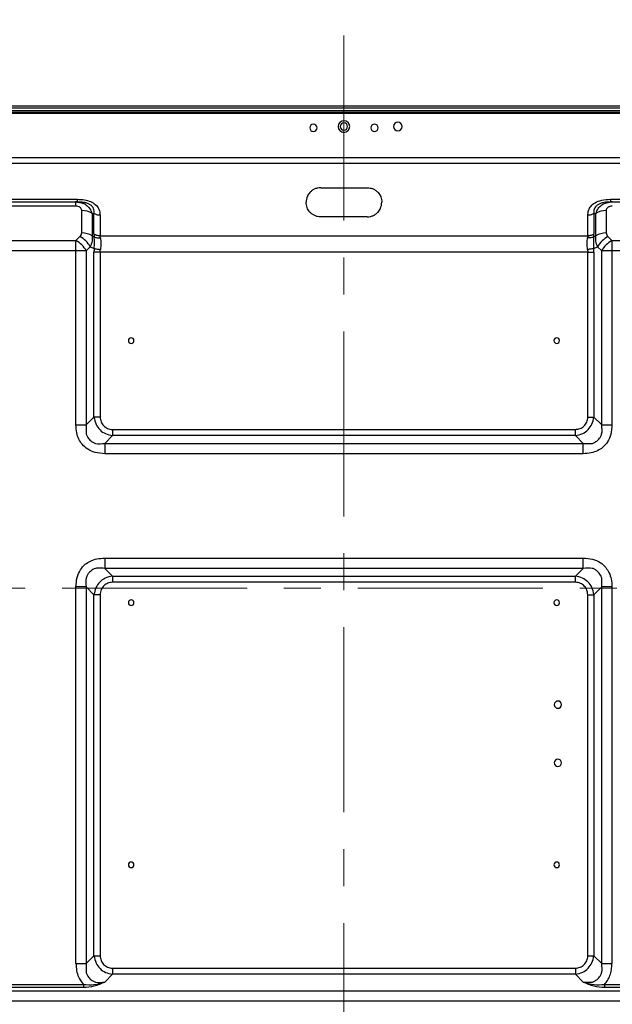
# Model space of a CAD drawing. Header units: millimetres. Extents: x 0 to 1118, y 0 to 864.
# Tile 85 of 256: x 784 to 825, y 483 to 550. Entities that reach past the tile are written whole.
import ezdxf

# ---------------------------------------------------------------- set-up
doc = ezdxf.new("R2010")
doc.units = ezdxf.units.MM
doc.linetypes.add('CENTERX2', pattern=[20.32, 12.7, -2.54, 2.54, -2.54])
doc.styles.add('SLDTEXTSTYLE3', font='TXT', dxfattribs={"width": 0.75})
doc.dimstyles.new('SLDDIMSTYLE4', dxfattribs={"dimtxt": 4.7625, "dimasz": 3.556, "dimexe": 0, "dimexo": 0.0625, "dimgap": 1.190625, "dimtad": 1, "dimlfac": 5, "dimrnd": 1e-09, "dimzin": 4, "dimdsep": 46, "dimtxsty": 'SLDTEXTSTYLE3', "dimsah": 1, "dimcen": 0.09, "dimadec": 0, "dimazin": 1, "dimtfac": 1, "dimtofl": 0, "dimtmove": 0, "dimatfit": 3, "dimfxl": 1, "dimfrac": 2, "dimtolj": 1, "dimtzin": 12, "dimarcsym": 0})

# ---------------------------------------------------------------- blocks, each defined once
blk = doc.blocks.new('_D_12')
at = {"color": 7, "linetype": 'Continuous', "lineweight": 0}
for p, q in [((746.727, 512.159), (746.727, 561.318)), ((866.727, 512.159), (866.727, 561.318)), ((746.727, 560.318), (866.727, 560.318))]:
    blk.add_line(p, q, dxfattribs=at)
at = {"color": 7, "linetype": 'Continuous', "lineweight": 18}
for points in [[(746.727, 560.318), (750.283, 559.937), (750.283, 560.699)], [(866.727, 560.318), (863.171, 560.699), (863.171, 559.937)]]:
    blk.add_solid(points, dxfattribs=at)
at = {"color": 7, "linetype": 'Continuous', "lineweight": 18, "insert": (793.132, 566.457), "char_height": 4.7625, "attachment_point": 1, "style": 'SLDTEXTSTYLE3'}
blk.add_mtext('600.00', dxfattribs=at)

msp = doc.modelspace()

# ---------------------------------------------------------------- linework, layer by layer
at = {"color": 7, "linetype": 'CENTERX2', "lineweight": 18}
for p, q in [((806.7268, 549.1112), (806.7268, 336.9717)), ((746.7268, 511.1586), (866.7268, 511.1586))]:
    msp.add_line(p, q, dxfattribs=at)
at = {"color": 7, "linetype": 'Continuous', "lineweight": 25}
for p, q in [((974.0932, 543.7522), (639.3604, 543.7522)), ((972.2732, 544.2522), (641.1804, 544.2522)), ((641.1804, 544.1522), (972.2732, 544.1522)), ((641.1804, 543.9522), (972.2732, 543.9522)), ((641.1804, 543.8522), (972.2732, 543.8522)), ((642.4039, 540.7351), (971.0497, 540.7351)), ((971.0497, 540.3108), (642.4039, 540.3108)), ((805.1268, 538.6586), (808.3268, 538.6586)), ((781.0339, 537.8623), (788.4197, 537.8623)), ((781.1653, 537.6866), (788.2884, 537.6866)), ((788.3224, 537.6798), (788.2796, 537.6819)), ((788.2884, 537.6866), (788.4096, 537.6691)), ((788.2884, 537.6866), (788.2884, 537.3937)), ((788.4197, 537.6866), (788.2884, 537.6866)), ((788.4197, 537.6866), (788.4197, 537.697)), ((788.5679, 537.6723), (788.4197, 537.6866)), ((825.0339, 537.6866), (824.8723, 537.6696)), ((825.0339, 537.8623), (832.4197, 537.8623)), ((825.0339, 537.6969), (825.0339, 537.6866)), ((825.1653, 537.6866), (825.0339, 537.6866)), ((825.1741, 537.6819), (825.1313, 537.6798)), ((825.1653, 537.6866), (832.2884, 537.6866)), ((788.2884, 537.3937), (781.1653, 537.3937)), ((788.7126, 535.5522), (788.7126, 537.0937)), ((824.741, 537.0937), (824.741, 535.5522)), ((789.4197, 536.8866), (789.4197, 535.3451)), ((789.4197, 536.8866), (789.5511, 536.8866)), ((789.5511, 535.4794), (789.5511, 536.8866)), ((789.9754, 536.7623), (789.9754, 535.3552)), ((808.3268, 536.6586), (805.1268, 536.6586)), ((823.4783, 535.3552), (823.4783, 536.7623)), ((823.9026, 536.8866), (823.9026, 535.4794)), ((823.9026, 536.8866), (824.0339, 536.8866)), ((824.0339, 535.3451), (824.0339, 536.8866)), ((781.141, 535.028), (788.3126, 535.028)), ((788.5884, 535.3037), (788.3126, 535.028)), ((788.3126, 534.3209), (788.3126, 535.028)), ((789.5666, 535.2843), (789.4197, 535.3451)), ((789.9754, 535.3552), (823.4783, 535.3552)), ((824.0339, 535.3451), (823.8871, 535.2843)), ((825.141, 535.028), (824.8653, 535.3037)), ((825.141, 535.028), (825.141, 534.3209)), ((825.141, 535.028), (832.3126, 535.028)), ((788.3126, 534.3209), (781.141, 534.3209)), ((788.3126, 522.3742), (788.3126, 534.3209)), ((789.0197, 534.3209), (788.3126, 534.3209)), ((789.0197, 534.3209), (789.2955, 534.5966)), ((789.0197, 534.3209), (789.0197, 522.3742)), ((789.2955, 534.5966), (789.5666, 534.4843)), ((789.5511, 522.9056), (789.5511, 534.2238)), ((789.9753, 534.2238), (789.9753, 522.9056)), ((823.4783, 534.2238), (789.9753, 534.2238)), ((823.4783, 522.9056), (823.4783, 534.2238)), ((823.8871, 534.4843), (824.1582, 534.5966)), ((823.9026, 534.2238), (823.9026, 522.9056)), ((824.1582, 534.5966), (824.4339, 534.3209)), ((824.4339, 522.3742), (824.4339, 534.3209)), ((825.141, 534.3209), (824.4339, 534.3209)), ((825.141, 534.3209), (825.141, 522.3742)), ((832.3126, 534.3209), (825.141, 534.3209)), ((789.5511, 522.9056), (789.0197, 522.3742)), ((789.9753, 522.9056), (789.5511, 522.9056)), ((823.4783, 522.9056), (823.9026, 522.9056)), ((824.4339, 522.3742), (823.9026, 522.9056)), ((790.8239, 522.0571), (790.8239, 521.6328)), ((790.8239, 522.0571), (822.6298, 522.0571)), ((822.6298, 521.6328), (822.6298, 522.0571)), ((790.2925, 521.1014), (790.8239, 521.6328)), ((822.6298, 521.6328), (790.8239, 521.6328)), ((822.6298, 521.6328), (823.1611, 521.1014)), ((790.2925, 521.1014), (823.1611, 521.1014)), ((823.1611, 520.3943), (790.2925, 520.3943)), ((790.2925, 513.2228), (823.1611, 513.2228)), ((790.8239, 511.9843), (790.2925, 512.5157)), ((823.1611, 512.5157), (790.2925, 512.5157)), ((790.8239, 511.9843), (822.6298, 511.9843)), ((790.8239, 511.9843), (790.8239, 511.56)), ((823.1611, 512.5157), (822.6298, 511.9843)), ((822.6298, 511.56), (822.6298, 511.9843)), ((788.3126, 485.3802), (788.3126, 511.2429)), ((789.0197, 511.2429), (789.5511, 510.7115)), ((789.0197, 511.2429), (789.0197, 485.3802)), ((822.6298, 511.56), (790.8239, 511.56)), ((823.9026, 510.7115), (824.4339, 511.2429)), ((824.4339, 485.3802), (824.4339, 511.2429)), ((825.141, 511.2429), (825.141, 485.3802)), ((789.5511, 485.9116), (789.5511, 510.7115)), ((789.9753, 510.7115), (789.5511, 510.7115)), ((789.9753, 510.7115), (789.9753, 485.9116)), ((823.4783, 510.7115), (823.9026, 510.7115)), ((823.4783, 485.9116), (823.4783, 510.7115)), ((823.9026, 510.7115), (823.9026, 485.9116)), ((789.5511, 485.9116), (789.0197, 485.3802)), ((789.5511, 485.9116), (789.9753, 485.9116)), ((823.4783, 485.9116), (823.9026, 485.9116)), ((824.4339, 485.3802), (823.9026, 485.9116)), ((790.8239, 485.0631), (790.8239, 484.6388)), ((790.8239, 485.0631), (822.6298, 485.0631)), ((822.6298, 485.0631), (822.6298, 484.6388)), ((790.2925, 484.1074), (790.8239, 484.6388)), ((822.6298, 484.6388), (790.8239, 484.6388)), ((822.6298, 484.6388), (823.1611, 484.1074)), ((752.2925, 483.5074), (861.1611, 483.5074)), ((780.6184, 483.9388), (788.8352, 483.9388)), ((788.8352, 483.7267), (780.6184, 483.7267)), ((788.8352, 483.9388), (788.8352, 483.7267)), ((824.6184, 483.9388), (832.8352, 483.9388)), ((832.8352, 483.7267), (824.6184, 483.7267)), ((861.1611, 482.8003), (752.2925, 482.8003))]:
    msp.add_line(p, q, dxfattribs=at)
for centre, radius, start, end in [((804.6268, 542.7692), 0.25, 0, 180), ((806.7268, 542.8622), 0.4, 0, 180), ((806.7268, 542.8622), 0.25, 90, 270), ((806.7268, 542.8622), 0.25, 270, 90), ((808.8268, 542.7692), 0.25, 0, 180), ((810.4268, 542.8622), 0.3, 0, 180), ((804.6268, 542.7692), 0.25, 180, 0), ((806.7268, 542.8622), 0.4, 180, 0), ((808.8268, 542.7692), 0.25, 180, 0), ((810.4268, 542.8622), 0.3, 180, 0), ((788.7342, 535.8568), 1.2371, 56.34939, 91.00071), ((824.7194, 535.8568), 1.2371, 88.999289, 123.650613), ((788.7342, 534.3153), 1.2371, 56.34939, 91.00071), ((824.7194, 534.3153), 1.2371, 88.99929, 123.650611), ((787.5601, 533.5683), 1.6422, 27.273779, 62.726221), ((787.8358, 533.8441), 1.6422, 27.273777, 62.726221), ((825.6178, 533.8441), 1.6422, 117.273779, 152.726221), ((825.8936, 533.5683), 1.6422, 117.273778, 152.726221), ((792.1068, 528.1586), 0.19, 0, 180), ((792.1068, 528.1586), 0.19, 180, 0), ((821.3468, 528.1586), 0.19, 0, 180), ((821.3468, 528.1586), 0.19, 180, 0), ((792.1068, 510.1586), 0.19, 0, 180), ((792.1068, 510.1586), 0.19, 180, 0), ((821.3468, 510.1586), 0.19, 0, 180), ((821.3468, 510.1586), 0.19, 180, 0), ((821.4268, 503.1586), 0.25, 0, 180), ((821.4268, 503.1586), 0.25, 180, 0), ((821.4268, 499.1586), 0.25, 0, 180), ((821.4268, 499.1586), 0.25, 180, 0), ((792.1068, 492.1586), 0.19, 0, 180), ((821.3468, 492.1586), 0.19, 0, 180), ((792.1068, 492.1586), 0.19, 180, 0), ((821.3468, 492.1586), 0.19, 180, 0)]:
    msp.add_arc(centre, radius, start, end, dxfattribs=at)
for points, knots in [([(805.1268, 538.6586), (805.0608, 538.6547), (804.9234, 538.6466), (804.7245, 538.5815), (804.5369, 538.4762), (804.3507, 538.307), (804.1719, 538.0375), (804.1438, 537.8008), (804.1268, 537.6586)], [0, 0, 0, 0, 0.1037979, 0.2160273, 0.3400703, 0.4784454, 0.6866634, 1, 1, 1, 1]), ([(808.3268, 538.6586), (808.3976, 538.6547), (808.5394, 538.6469), (808.74, 538.5795), (808.9204, 538.4724), (809.1184, 538.2922), (809.2961, 538.0172), (809.3163, 537.7817), (809.3268, 537.6586)], [0, 0, 0, 0, 0.1108525, 0.2221164, 0.3424231, 0.4786963, 0.7275458, 1, 1, 1, 1]), ([(788.4197, 537.8623), (788.5828, 537.8554), (788.8953, 537.8423), (789.3237, 537.7182), (789.6816, 537.5013), (789.9337, 537.1699), (789.9608, 536.9044), (789.9754, 536.7623)], [0, 0, 0, 0, 0.1966079, 0.3767862, 0.5486858, 0.7583156, 1, 1, 1, 1]), ([(805.1268, 536.6586), (805.0561, 536.6624), (804.9143, 536.6702), (804.7137, 536.7376), (804.5332, 536.8447), (804.3353, 537.0249), (804.1575, 537.2999), (804.1374, 537.5354), (804.1268, 537.6586)], [0, 0, 0, 0, 0.1108525, 0.2221164, 0.3424231, 0.4786963, 0.7275458, 1, 1, 1, 1]), ([(808.3268, 536.6586), (808.3929, 536.6624), (808.5303, 536.6705), (808.7291, 536.7356), (808.9167, 536.8409), (809.103, 537.0101), (809.2817, 537.2796), (809.3099, 537.5163), (809.3268, 537.6586)], [0, 0, 0, 0, 0.10379793, 0.21602731, 0.34007034, 0.47844543, 0.68666337, 1, 1, 1, 1]), ([(823.4783, 536.7623), (823.488, 536.8776), (823.5066, 537.0985), (823.682, 537.4015), (823.9888, 537.6545), (824.4575, 537.8328), (824.8329, 537.852), (825.0339, 537.8623)], [0, 0, 0, 0, 0.19661281, 0.37678915, 0.54868647, 0.758318, 1, 1, 1, 1]), ([(824.0339, 536.8866), (824.0805, 537.004), (824.1716, 537.2335), (824.4365, 537.4877), (824.7712, 537.6557), (825.0322, 537.6761), (825.1653, 537.6866)], [0, 0, 0, 0, 0.2569831, 0.5021386, 0.7461921, 1, 1, 1, 1]), ([(788.7126, 537.0937), (788.7052, 537.1368), (788.6946, 537.199), (788.6394, 537.2711), (788.5699, 537.328), (788.4523, 537.3813), (788.3441, 537.3895), (788.2884, 537.3937)], [0, 0, 0, 0, 0.2730141, 0.394226, 0.5152505, 0.7504534, 1, 1, 1, 1]), ([(825.1653, 537.3937), (825.1044, 537.3884), (825.0163, 537.3809), (824.9144, 537.3419), (824.8339, 537.2928), (824.7585, 537.2096), (824.747, 537.133), (824.741, 537.0937)], [0, 0, 0, 0, 0.2730537, 0.3942695, 0.5152945, 0.7504835, 1, 1, 1, 1]), ([(789.9754, 536.7623), (789.8959, 536.7681), (789.737, 536.7797), (789.6131, 536.8509), (789.5511, 536.8866)], [0, 0, 0, 0, 0.4999999, 1, 1, 1, 1]), ([(823.9026, 536.8866), (823.8406, 536.8509), (823.7167, 536.7797), (823.5578, 536.7681), (823.4783, 536.7623)], [0, 0, 0, 0, 0.5000001, 1, 1, 1, 1]), ([(788.5884, 535.3037), (788.6279, 535.3489), (788.6952, 535.4258), (788.7075, 535.5153), (788.7126, 535.5522)], [0, 0, 0, 0, 0.5869743, 1, 1, 1, 1]), ([(824.741, 535.5522), (824.7493, 535.5046), (824.7648, 535.4151), (824.8333, 535.3392), (824.8653, 535.3037)], [0, 0, 0, 0, 0.53192601, 1, 1, 1, 1]), ([(789.4197, 535.3451), (789.4277, 535.226), (789.444, 534.9828), (789.3456, 534.7271), (789.2955, 534.5966)], [0, 0, 0, 0, 0.4897815, 1, 1, 1, 1]), ([(789.5511, 535.4794), (789.5519, 535.4443), (789.5534, 535.3815), (789.5625, 535.314), (789.5666, 535.2843)], [0, 0, 0, 0, 0.5599722, 1, 1, 1, 1]), ([(789.9754, 535.3552), (789.8959, 535.361), (789.737, 535.3725), (789.6131, 535.4438), (789.5511, 535.4794)], [0, 0, 0, 0, 0.4998447, 1, 1, 1, 1]), ([(789.5666, 534.4843), (789.5765, 534.6304), (789.5962, 534.9225), (789.5765, 535.1637), (789.5666, 535.2843)], [0, 0, 0, 0, 0.5000111, 1, 1, 1, 1]), ([(789.5666, 535.2843), (789.5955, 535.2707), (789.6539, 535.2432), (789.7596, 535.2185), (789.8731, 535.2064), (789.9519, 535.211), (789.9908, 535.2133)], [0, 0, 0, 0, 0.2475311, 0.5000001, 0.752469, 1, 1, 1, 1]), ([(789.9908, 535.2133), (789.9859, 535.2407), (789.977, 535.2896), (789.9759, 535.3351), (789.9754, 535.3552)], [0, 0, 0, 0, 0.5605139, 1, 1, 1, 1]), ([(789.9908, 535.2133), (790.0088, 535.0914), (790.0447, 534.8475), (790.0088, 534.558), (789.9908, 534.4133)], [0, 0, 0, 0, 0.4999912, 1, 1, 1, 1]), ([(823.4628, 534.4133), (823.4449, 534.558), (823.4089, 534.8475), (823.4449, 535.0914), (823.4628, 535.2133)], [0, 0, 0, 0, 0.5000093, 1, 1, 1, 1]), ([(823.4783, 535.3552), (823.4775, 535.3296), (823.476, 535.2838), (823.4669, 535.2348), (823.4628, 535.2133)], [0, 0, 0, 0, 0.559332, 1, 1, 1, 1]), ([(823.8871, 535.2843), (823.8582, 535.2707), (823.7999, 535.2432), (823.6944, 535.2185), (823.5807, 535.2064), (823.5019, 535.211), (823.4628, 535.2133)], [0, 0, 0, 0, 0.2469193, 0.4991754, 0.7518561, 1, 1, 1, 1]), ([(823.9026, 535.4794), (823.8406, 535.4438), (823.7166, 535.3725), (823.5577, 535.361), (823.4783, 535.3552)], [0, 0, 0, 0, 0.5001553, 1, 1, 1, 1]), ([(823.8871, 535.2843), (823.8772, 535.1637), (823.8574, 534.9225), (823.8772, 534.6304), (823.8871, 534.4843)], [0, 0, 0, 0, 0.4999889, 1, 1, 1, 1]), ([(823.8871, 535.2843), (823.8921, 535.322), (823.9009, 535.3894), (823.9021, 535.4519), (823.9026, 535.4794)], [0, 0, 0, 0, 0.55997, 1, 1, 1, 1]), ([(824.1582, 534.5966), (824.108, 534.7271), (824.0097, 534.9828), (824.026, 535.226), (824.0339, 535.3451)], [0, 0, 0, 0, 0.5103837, 1, 1, 1, 1]), ([(789.5666, 534.4843), (789.5616, 534.4359), (789.5528, 534.3495), (789.5516, 534.2622), (789.5511, 534.2238)], [0, 0, 0, 0, 0.5599704, 1, 1, 1, 1]), ([(789.9753, 534.2238), (789.9728, 534.2238), (789.9502, 534.2238), (789.872, 534.2238), (789.7188, 534.2238), (789.6129, 534.2238), (789.5511, 534.2238)], [0, 0, 0, 0, 0.0162983, 0.1447839, 0.5008472, 1, 1, 1, 1]), ([(789.5666, 534.4843), (789.5954, 534.4778), (789.6538, 534.4646), (789.7593, 534.4456), (789.8729, 534.4279), (789.9518, 534.4181), (789.9908, 534.4133)], [0, 0, 0, 0, 0.2469193, 0.4991754, 0.7518561, 1, 1, 1, 1]), ([(789.9753, 534.2238), (789.9762, 534.2594), (789.9777, 534.323), (789.9868, 534.3857), (789.9908, 534.4133)], [0, 0, 0, 0, 0.5593536, 1, 1, 1, 1]), ([(823.8871, 534.4843), (823.8582, 534.4778), (823.7997, 534.4646), (823.6941, 534.4456), (823.5805, 534.4279), (823.5018, 534.4181), (823.4628, 534.4133)], [0, 0, 0, 0, 0.2475311, 0.5, 0.7524689, 1, 1, 1, 1]), ([(823.4628, 534.4133), (823.4678, 534.3781), (823.4766, 534.3154), (823.4778, 534.2518), (823.4783, 534.2238)], [0, 0, 0, 0, 0.5604968, 1, 1, 1, 1]), ([(823.4783, 534.2238), (823.5577, 534.2238), (823.7166, 534.2238), (823.8406, 534.2238), (823.9026, 534.2238)], [0, 0, 0, 0, 0.4998451, 1, 1, 1, 1]), ([(823.9026, 534.2238), (823.9018, 534.2727), (823.9003, 534.36), (823.8911, 534.4463), (823.8871, 534.4843)], [0, 0, 0, 0, 0.55997145, 1, 1, 1, 1]), ([(789.5511, 522.9056), (789.5875, 522.7342), (789.6562, 522.4105), (789.9487, 522.0121), (790.3461, 521.7327), (790.6598, 521.6671), (790.8239, 521.6328)], [0, 0, 0, 0, 0.2688662, 0.5076597, 0.7425655, 1, 1, 1, 1]), ([(789.9753, 522.9056), (789.9876, 522.7963), (790.0119, 522.5801), (790.2002, 522.3016), (790.4288, 522.1409), (790.6464, 522.0676), (790.7644, 522.0606), (790.8239, 522.0571)], [0, 0, 0, 0, 0.24564786, 0.48615248, 0.73347182, 0.86578382, 1, 1, 1, 1]), ([(822.6298, 521.6328), (822.8012, 521.6692), (823.1249, 521.7379), (823.5233, 522.0304), (823.8026, 522.4278), (823.8683, 522.7415), (823.9026, 522.9056)], [0, 0, 0, 0, 0.2688158, 0.5076806, 0.7425047, 1, 1, 1, 1]), ([(822.6298, 522.0571), (822.7392, 522.0694), (822.9556, 522.0937), (823.2341, 522.2823), (823.3947, 522.511), (823.4679, 522.7284), (823.4748, 522.8463), (823.4783, 522.9056)], [0, 0, 0, 0, 0.2459423, 0.4865919, 0.733828, 0.8660815, 1, 1, 1, 1]), ([(790.2925, 520.3943), (790.0721, 520.4082), (789.6631, 520.4339), (789.1224, 520.6679), (788.743, 520.9993), (788.4947, 521.3956), (788.34, 521.852), (788.3222, 522.1911), (788.3126, 522.3742)], [0, 0, 0, 0, 0.208364, 0.3866283, 0.5480654, 0.6789263, 0.8266077, 1, 1, 1, 1]), ([(789.0197, 522.3742), (789.0099, 522.2346), (788.9967, 522.046), (789.0093, 521.8326), (789.022, 521.6942), (789.1106, 521.5235), (789.2581, 521.3334), (789.453, 521.176), (789.7976, 521.0447), (790.0799, 521.0771), (790.2925, 521.1014)], [0, 0, 0, 0, 0.1900869, 0.2566555, 0.2938257, 0.3799706, 0.5090876, 0.6195814, 0.7135954, 1, 1, 1, 1]), ([(823.1611, 521.1014), (823.3008, 521.0917), (823.4894, 521.0785), (823.7027, 521.091), (823.8412, 521.1037), (824.0118, 521.1923), (824.202, 521.3398), (824.3593, 521.5346), (824.4907, 521.8793), (824.4583, 522.1616), (824.4339, 522.3742)], [0, 0, 0, 0, 0.190082, 0.2566513, 0.2938128, 0.3799423, 0.5090477, 0.6195606, 0.7135711, 1, 1, 1, 1]), ([(825.141, 522.3742), (825.1272, 522.1538), (825.1015, 521.7448), (824.8675, 521.2041), (824.5361, 520.8248), (824.1398, 520.5765), (823.6834, 520.4217), (823.3443, 520.4039), (823.1611, 520.3943)], [0, 0, 0, 0, 0.2083675, 0.3866284, 0.5480647, 0.678927, 0.8266088, 1, 1, 1, 1]), ([(788.3126, 511.2429), (788.3265, 511.4633), (788.3522, 511.8723), (788.5861, 512.413), (788.9175, 512.7923), (789.3138, 513.0407), (789.7703, 513.1954), (790.1094, 513.2132), (790.2925, 513.2228)], [0, 0, 0, 0, 0.2083676, 0.3866285, 0.5480648, 0.6789271, 0.8266089, 1, 1, 1, 1]), ([(823.1611, 513.2228), (823.3816, 513.2089), (823.7906, 513.1832), (824.3313, 512.9492), (824.7106, 512.6179), (824.9589, 512.2215), (825.1137, 511.7651), (825.1315, 511.426), (825.141, 511.2429)], [0, 0, 0, 0, 0.2083639, 0.3866282, 0.5480653, 0.6789262, 0.8266077, 1, 1, 1, 1]), ([(824.4339, 511.2429), (824.4437, 511.3825), (824.4569, 511.5711), (824.4444, 511.7845), (824.4317, 511.9229), (824.343, 512.0936), (824.1956, 512.2837), (824.0007, 512.4411), (823.6561, 512.5724), (823.3737, 512.54), (823.1611, 512.5157)], [0, 0, 0, 0, 0.1900878, 0.2566565, 0.2938266, 0.3799715, 0.509089, 0.6195823, 0.7135958, 1, 1, 1, 1]), ([(790.2925, 512.5157), (790.1529, 512.5254), (789.9643, 512.5386), (789.7509, 512.5261), (789.6125, 512.5134), (789.4418, 512.4248), (789.2517, 512.2773), (789.0943, 512.0825), (788.963, 511.7378), (788.9954, 511.4555), (789.0197, 511.2429)], [0, 0, 0, 0, 0.1900817, 0.2566509, 0.2938124, 0.3799416, 0.5090466, 0.6195599, 0.7135707, 1, 1, 1, 1]), ([(790.8239, 511.9843), (790.6525, 511.9479), (790.3288, 511.8792), (789.9304, 511.5867), (789.651, 511.1893), (789.5854, 510.8756), (789.5511, 510.7115)], [0, 0, 0, 0, 0.2688159, 0.507681, 0.7425048, 1, 1, 1, 1]), ([(823.9026, 510.7115), (823.8662, 510.8829), (823.7975, 511.2067), (823.505, 511.605), (823.1076, 511.8844), (822.7938, 511.95), (822.6298, 511.9843)], [0, 0, 0, 0, 0.2688662, 0.5076598, 0.7425654, 1, 1, 1, 1]), ([(790.8239, 511.56), (790.7145, 511.5478), (790.4982, 511.5234), (790.2198, 511.335), (790.0591, 511.1065), (789.9859, 510.889), (789.9789, 510.7709), (789.9753, 510.7115)], [0, 0, 0, 0, 0.24587525, 0.48632271, 0.73350129, 0.86580356, 1, 1, 1, 1]), ([(823.4783, 510.7115), (823.466, 510.8209), (823.4417, 511.0372), (823.2533, 511.3156), (823.0248, 511.4763), (822.8073, 511.5495), (822.6892, 511.5565), (822.6298, 511.56)], [0, 0, 0, 0, 0.2458839, 0.4863199, 0.7334882, 0.865798, 1, 1, 1, 1]), ([(789.5511, 485.9116), (789.5875, 485.7402), (789.6562, 485.4165), (789.9486, 485.0181), (790.346, 484.7387), (790.6598, 484.6731), (790.8239, 484.6388)], [0, 0, 0, 0, 0.268816, 0.5076808, 0.7425049, 1, 1, 1, 1]), ([(789.9753, 485.9116), (789.9876, 485.8022), (790.0119, 485.5859), (790.2003, 485.3075), (790.4289, 485.1468), (790.6464, 485.0736), (790.7644, 485.0666), (790.8239, 485.0631)], [0, 0, 0, 0, 0.2458766, 0.4863236, 0.7335012, 0.8658035, 1, 1, 1, 1]), ([(822.6298, 484.6388), (822.8012, 484.6752), (823.1249, 484.7439), (823.5233, 485.0364), (823.8027, 485.4338), (823.8683, 485.7475), (823.9026, 485.9116)], [0, 0, 0, 0, 0.2688663, 0.5076597, 0.7425655, 1, 1, 1, 1]), ([(822.6298, 485.0631), (822.7392, 485.0753), (822.9555, 485.0997), (823.2339, 485.2881), (823.3945, 485.5166), (823.4678, 485.7341), (823.4748, 485.8522), (823.4783, 485.9116)], [0, 0, 0, 0, 0.2458839, 0.4863191, 0.733487, 0.865797, 1, 1, 1, 1]), ([(788.3126, 485.3802), (788.321, 485.2147), (788.3369, 484.9014), (788.4833, 484.3899), (788.7052, 484.1055), (788.8352, 483.9388)], [0, 0, 0, 0, 0.3167671, 0.5997068, 1, 1, 1, 1]), ([(789.0197, 485.3802), (789.0099, 485.2406), (788.9967, 485.052), (789.0093, 484.8386), (789.022, 484.7002), (789.1107, 484.5294), (789.2581, 484.3393), (789.453, 484.182), (789.7976, 484.0507), (790.0799, 484.0831), (790.2925, 484.1074)], [0, 0, 0, 0, 0.1900929, 0.2566586, 0.2938419, 0.379999, 0.5091172, 0.6195951, 0.7136062, 1, 1, 1, 1]), ([(823.1611, 484.1074), (823.3008, 484.0977), (823.4894, 484.0845), (823.7028, 484.097), (823.8412, 484.1097), (824.012, 484.1984), (824.2021, 484.3459), (824.3594, 484.5408), (824.4906, 484.8854), (824.4583, 485.1677), (824.4339, 485.3802)], [0, 0, 0, 0, 0.1900864, 0.2566504, 0.2938437, 0.3800205, 0.5091518, 0.6196132, 0.7136324, 1, 1, 1, 1]), ([(824.6184, 483.9388), (824.6972, 484.0298), (824.8576, 484.215), (825.0183, 484.5609), (825.1234, 484.9535), (825.135, 485.2337), (825.141, 485.3802)], [0, 0, 0, 0, 0.2287446, 0.4660498, 0.7206762, 1, 1, 1, 1]), ([(790.2925, 484.1074), (790.0518, 483.9976), (789.6048, 483.7937), (789.0783, 483.7479), (788.8352, 483.7267)], [0, 0, 0, 0, 0.538484, 1, 1, 1, 1]), ([(788.8352, 483.9388), (789.0762, 483.9267), (789.5819, 483.9012), (790.0484, 484.0366), (790.2925, 484.1074)], [0, 0, 0, 0, 0.4766063, 1, 1, 1, 1]), ([(824.6184, 483.7267), (824.375, 483.7475), (823.848, 483.7926), (823.4014, 483.9973), (823.1611, 484.1074)], [0, 0, 0, 0, 0.4619332, 1, 1, 1, 1]), ([(823.1611, 484.1074), (823.4094, 484.0356), (823.8762, 483.9007), (824.3818, 483.9267), (824.6184, 483.9388)], [0, 0, 0, 0, 0.5320008, 1, 1, 1, 1])]:
    msp.add_open_spline(points, degree=3, knots=knots, dxfattribs=at)
at = {"color": 8, "linetype": 'Continuous', "lineweight": 25}
for points, knots in [([(788.4096, 537.6691), (788.5025, 537.6607), (788.7234, 537.6409), (789.0213, 537.4833), (789.2846, 537.2303), (789.3741, 537.0026), (789.4197, 536.8866)], [0, 0, 0, 0, 0.1933259, 0.4595888, 0.7245509, 1, 1, 1, 1]), ([(788.4197, 537.697), (788.4197, 537.704), (788.4197, 537.7201), (788.4197, 537.811), (788.4197, 537.8623)], [0, 0, 0, 0, 0.4354893, 1, 1, 1, 1]), ([(789.5511, 536.8866), (789.5585, 536.9972), (789.5693, 537.1582), (789.4457, 537.3632), (789.3038, 537.4883), (789.1173, 537.5825), (788.8689, 537.6581), (788.6799, 537.667), (788.5679, 537.6723)], [0, 0, 0, 0, 0.2949365, 0.4290151, 0.5562229, 0.6796601, 0.8101137, 1, 1, 1, 1]), ([(824.8723, 537.6696), (824.7525, 537.6635), (824.5532, 537.6534), (824.2972, 537.5672), (824.1171, 537.4652), (823.9883, 537.3369), (823.8836, 537.1405), (823.8949, 536.9891), (823.9026, 536.8866)], [0, 0, 0, 0, 0.2041782, 0.3392934, 0.4674833, 0.5918912, 0.7233703, 1, 1, 1, 1]), ([(825.0339, 537.8623), (825.0339, 537.811), (825.0339, 537.7201), (825.0339, 537.7039), (825.0339, 537.6969)], [0, 0, 0, 0, 0.5639379, 1, 1, 1, 1])]:
    msp.add_open_spline(points, degree=3, knots=knots, dxfattribs=at)
at = {"color": 7, "linetype": 'Continuous', "lineweight": 25}
for points in [[(788.3126, 522.3742), (788.3781, 522.3742), (788.509, 522.3742), (788.6974, 522.3742), (788.873, 522.3742), (788.9708, 522.3742), (789.0197, 522.3742)], [(824.4339, 522.3742), (824.4829, 522.3742), (824.5807, 522.3742), (824.7562, 522.3742), (824.9446, 522.3742), (825.0756, 522.3742), (825.141, 522.3742)], [(790.2925, 521.1014), (790.2925, 521.0525), (790.2925, 520.9547), (790.2925, 520.7792), (790.2925, 520.5908), (790.2925, 520.4598), (790.2925, 520.3943)], [(823.1611, 520.3943), (823.1611, 520.4598), (823.1611, 520.5908), (823.1611, 520.7792), (823.1611, 520.9547), (823.1611, 521.0525), (823.1611, 521.1014)], [(790.2925, 513.2228), (790.2925, 513.1573), (790.2925, 513.0263), (790.2925, 512.8379), (790.2925, 512.6624), (790.2925, 512.5646), (790.2925, 512.5157)], [(823.1611, 512.5157), (823.1611, 512.5646), (823.1611, 512.6624), (823.1611, 512.8379), (823.1611, 513.0263), (823.1611, 513.1573), (823.1611, 513.2228)], [(789.0197, 511.2429), (788.9708, 511.2429), (788.873, 511.2429), (788.6974, 511.2429), (788.509, 511.2429), (788.3781, 511.2429), (788.3126, 511.2429)], [(825.141, 511.2429), (825.0756, 511.2429), (824.9446, 511.2429), (824.7562, 511.2429), (824.5807, 511.2429), (824.4829, 511.2429), (824.4339, 511.2429)], [(788.3126, 485.3802), (788.3781, 485.3802), (788.509, 485.3802), (788.6974, 485.3802), (788.873, 485.3802), (788.9708, 485.3802), (789.0197, 485.3802)], [(824.4339, 485.3802), (824.4829, 485.3802), (824.5807, 485.3802), (824.7562, 485.3802), (824.9446, 485.3802), (825.0756, 485.3802), (825.141, 485.3802)], [(824.6184, 483.9388), (824.6184, 483.9192), (824.6184, 483.8799), (824.6184, 483.8234), (824.6184, 483.7707), (824.6184, 483.7414), (824.6184, 483.7267)]]:
    msp.add_open_spline(points, degree=3, dxfattribs=at)

# ---------------------------------------------------------------- dimensions: what is measured, and where the dimension line sits
at = {"color": 7, "linetype": 'Continuous', "lineweight": 18}
dim = msp.add_linear_dim(base=(866.7268, 560.3181), p1=(746.7268, 511.1586), p2=(866.7268, 511.1586), dimstyle='SLDDIMSTYLE4', dxfattribs=at)
dim.commit()
dim.dimension.update_dxf_attribs({"geometry": '_D_12', "text_midpoint": (802.8074, 560.3181), "dimtype": 160})

doc.saveas('drawing.dxf')
